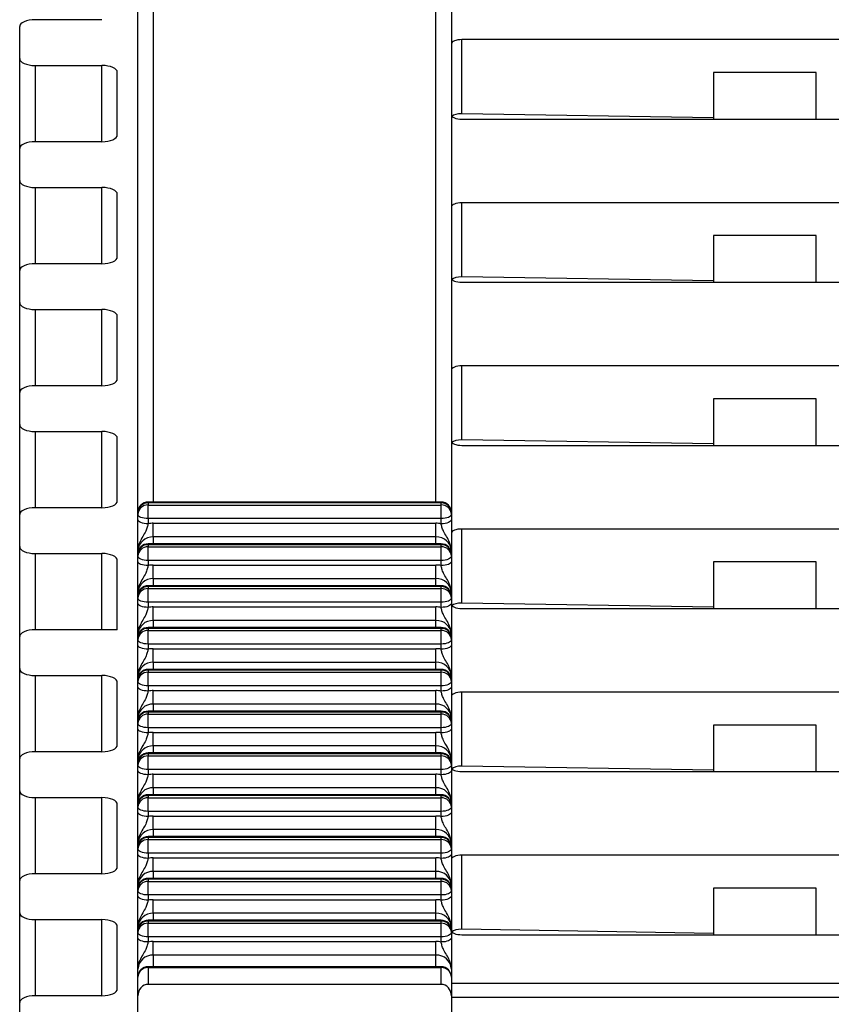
# Model space of a CAD drawing. Header units: millimetres. Extents: x 0 to 594, y 0 to 420.
# Tile 64 of 94: x 436 to 452, y 233 to 252. Entities that reach past the tile are written whole.
import ezdxf

# ---------------------------------------------------------------- set-up
doc = ezdxf.new("R2010")
doc.units = ezdxf.units.MM

msp = doc.modelspace()

# ---------------------------------------------------------------- linework, layer by layer
at = {"color": 7, "linetype": 'Continuous', "lineweight": 25}
for p, q in [((438.948, 263.068), (438.948, 242.538)), ((444.448, 242.538), (444.448, 263.068)), ((438.648, 242.338), (438.648, 262.794)), ((444.748, 262.794), (444.748, 242.338)), ((437.948, 251.919), (436.648, 251.919)), ((436.348, 251.162), (436.348, 251.786)), ((462.148, 251.531), (444.948, 251.531)), ((444.948, 250.09), (444.948, 251.531)), ((436.348, 249.413), (436.348, 251.162)), ((436.648, 251.029), (437.948, 251.029)), ((436.648, 251.029), (436.648, 249.546)), ((437.948, 249.546), (437.948, 251.029)), ((438.248, 249.68), (438.248, 250.895)), ((449.848, 250.891), (449.848, 249.985)), ((451.848, 250.891), (449.848, 250.891)), ((451.848, 249.985), (451.848, 250.891)), ((449.848, 250.012), (444.948, 250.09)), ((444.948, 249.985), (462.148, 249.985)), ((437.948, 249.546), (436.648, 249.546)), ((436.348, 248.789), (436.348, 249.413)), ((436.348, 247.039), (436.348, 248.789)), ((436.648, 248.656), (437.948, 248.656)), ((436.648, 248.656), (436.648, 247.173)), ((437.948, 247.173), (437.948, 248.656)), ((438.248, 247.307), (438.248, 248.522)), ((462.148, 248.358), (444.948, 248.358)), ((444.948, 246.918), (444.948, 248.358)), ((449.848, 247.719), (449.848, 246.813)), ((451.848, 247.719), (449.848, 247.719)), ((451.848, 246.813), (451.848, 247.719)), ((436.348, 246.416), (436.348, 247.039)), ((437.948, 247.173), (436.648, 247.173)), ((449.848, 246.84), (444.948, 246.918)), ((444.948, 246.813), (462.148, 246.813)), ((436.348, 244.666), (436.348, 246.416)), ((436.648, 246.283), (437.948, 246.283)), ((436.648, 246.283), (436.648, 244.8)), ((437.948, 244.8), (437.948, 246.283)), ((438.248, 244.934), (438.248, 246.149)), ((462.148, 245.186), (444.948, 245.186)), ((444.948, 243.745), (444.948, 245.186)), ((437.948, 244.8), (436.648, 244.8)), ((436.348, 244.043), (436.348, 244.666)), ((449.848, 244.546), (449.848, 243.64)), ((451.848, 244.546), (449.848, 244.546)), ((451.848, 243.64), (451.848, 244.546)), ((436.348, 242.293), (436.348, 244.043)), ((436.648, 243.91), (437.948, 243.91)), ((436.648, 243.91), (436.648, 242.427)), ((437.948, 242.427), (437.948, 243.91)), ((438.248, 242.56), (438.248, 243.776)), ((449.848, 243.667), (444.948, 243.745)), ((444.948, 243.64), (462.148, 243.64)), ((444.548, 242.538), (438.848, 242.538)), ((438.848, 242.521), (438.848, 242.538)), ((438.848, 242.521), (438.848, 242.48)), ((444.548, 242.521), (438.848, 242.521)), ((438.848, 242.216), (438.848, 242.48)), ((438.848, 242.48), (444.548, 242.48)), ((444.548, 242.521), (444.548, 242.538)), ((444.548, 242.48), (444.548, 242.521)), ((444.548, 242.216), (444.548, 242.48)), ((436.348, 241.67), (436.348, 242.293)), ((437.948, 242.427), (436.648, 242.427)), ((438.648, 242.298), (438.648, 242.338)), ((438.648, 242.197), (438.648, 242.298)), ((444.748, 242.338), (444.748, 242.298)), ((444.748, 242.298), (444.748, 242.197)), ((444.548, 242.216), (438.848, 242.216)), ((438.848, 242.216), (438.848, 242.116)), ((438.948, 241.861), (438.948, 242.125)), ((438.948, 242.125), (444.448, 242.125)), ((444.448, 241.861), (444.448, 242.125)), ((444.548, 242.116), (444.548, 242.216)), ((462.148, 242.013), (444.948, 242.013)), ((444.948, 240.573), (444.948, 242.013)), ((444.548, 241.725), (438.848, 241.725)), ((438.848, 241.708), (438.848, 241.725)), ((438.848, 241.708), (438.848, 241.667)), ((444.548, 241.708), (438.848, 241.708)), ((444.448, 241.861), (438.948, 241.861)), ((438.948, 241.861), (438.948, 241.725)), ((444.448, 241.725), (444.448, 241.861)), ((444.548, 241.708), (444.548, 241.725)), ((444.548, 241.667), (444.548, 241.708)), ((436.348, 239.92), (436.348, 241.67)), ((436.648, 241.536), (437.948, 241.536)), ((436.648, 241.536), (436.648, 240.054)), ((437.948, 240.054), (437.948, 241.536)), ((438.648, 241.525), (438.648, 241.587)), ((438.648, 241.484), (438.648, 241.525)), ((438.848, 241.403), (438.848, 241.667)), ((438.848, 241.667), (444.548, 241.667)), ((444.548, 241.403), (444.548, 241.667)), ((444.748, 241.587), (444.748, 241.525)), ((444.748, 241.525), (444.748, 241.484)), ((438.248, 240.054), (438.248, 241.403)), ((438.648, 241.384), (438.648, 241.484)), ((444.548, 241.403), (438.848, 241.403)), ((438.848, 241.403), (438.848, 241.302)), ((438.948, 241.047), (438.948, 241.311)), ((438.948, 241.311), (444.448, 241.311)), ((444.448, 241.047), (444.448, 241.311)), ((444.548, 241.302), (444.548, 241.403)), ((444.748, 241.484), (444.748, 241.384)), ((449.848, 241.374), (449.848, 240.468)), ((451.848, 241.374), (449.848, 241.374)), ((451.848, 240.468), (451.848, 241.374)), ((444.548, 240.911), (438.848, 240.911)), ((438.848, 240.894), (438.848, 240.911)), ((444.448, 241.047), (438.948, 241.047)), ((438.948, 241.047), (438.948, 240.911)), ((444.448, 240.911), (444.448, 241.047)), ((444.548, 240.894), (444.548, 240.911)), ((438.648, 240.711), (438.648, 240.773)), ((438.848, 240.894), (438.848, 240.853)), ((444.548, 240.894), (438.848, 240.894)), ((438.848, 240.589), (438.848, 240.853)), ((438.848, 240.853), (444.548, 240.853)), ((444.548, 240.853), (444.548, 240.894)), ((444.548, 240.589), (444.548, 240.853)), ((444.748, 240.773), (444.748, 240.711)), ((438.648, 240.671), (438.648, 240.711)), ((438.648, 240.57), (438.648, 240.671)), ((444.548, 240.589), (438.848, 240.589)), ((438.848, 240.589), (438.848, 240.489)), ((444.548, 240.489), (444.548, 240.589)), ((444.748, 240.711), (444.748, 240.671)), ((444.748, 240.671), (444.748, 240.57)), ((449.848, 240.495), (444.948, 240.573)), ((438.948, 240.234), (438.948, 240.498)), ((438.948, 240.498), (444.448, 240.498)), ((444.448, 240.234), (444.448, 240.498)), ((444.948, 240.468), (462.148, 240.468)), ((444.448, 240.234), (438.948, 240.234)), ((438.948, 240.234), (438.948, 240.098)), ((444.448, 240.098), (444.448, 240.234)), ((438.248, 240.054), (436.648, 240.054)), ((438.648, 239.898), (438.648, 239.96)), ((444.548, 240.098), (438.848, 240.098)), ((438.848, 240.081), (438.848, 240.098)), ((438.848, 240.081), (438.848, 240.04)), ((444.548, 240.081), (438.848, 240.081)), ((438.848, 239.776), (438.848, 240.04)), ((438.848, 240.04), (444.548, 240.04)), ((444.548, 240.081), (444.548, 240.098)), ((444.548, 240.04), (444.548, 240.081)), ((444.548, 239.776), (444.548, 240.04)), ((444.748, 239.96), (444.748, 239.898)), ((436.348, 239.297), (436.348, 239.92)), ((438.648, 239.857), (438.648, 239.898)), ((438.648, 239.757), (438.648, 239.857)), ((444.548, 239.776), (438.848, 239.776)), ((438.848, 239.776), (438.848, 239.675)), ((444.548, 239.675), (444.548, 239.776)), ((444.748, 239.898), (444.748, 239.857)), ((444.748, 239.857), (444.748, 239.757)), ((438.948, 239.42), (438.948, 239.684)), ((438.948, 239.684), (444.448, 239.684)), ((444.448, 239.42), (444.448, 239.684)), ((444.448, 239.42), (438.948, 239.42)), ((438.948, 239.42), (438.948, 239.284)), ((444.448, 239.284), (444.448, 239.42)), ((436.348, 237.547), (436.348, 239.297)), ((444.548, 239.284), (438.848, 239.284)), ((438.848, 239.267), (438.848, 239.284)), ((438.848, 239.267), (438.848, 239.226)), ((444.548, 239.267), (438.848, 239.267)), ((438.848, 238.962), (438.848, 239.226)), ((438.848, 239.226), (444.548, 239.226)), ((444.548, 239.267), (444.548, 239.284)), ((444.548, 239.226), (444.548, 239.267)), ((444.548, 238.962), (444.548, 239.226)), ((436.648, 239.163), (437.948, 239.163)), ((436.648, 239.163), (436.648, 237.681)), ((437.948, 237.681), (437.948, 239.163)), ((438.248, 237.814), (438.248, 239.03)), ((438.648, 239.084), (438.648, 239.146)), ((438.648, 239.044), (438.648, 239.084)), ((438.648, 238.943), (438.648, 239.044)), ((444.748, 239.146), (444.748, 239.084)), ((444.748, 239.084), (444.748, 239.044)), ((444.748, 239.044), (444.748, 238.943)), ((444.548, 238.962), (438.848, 238.962)), ((438.848, 238.962), (438.848, 238.862)), ((438.948, 238.607), (438.948, 238.871)), ((438.948, 238.871), (444.448, 238.871)), ((444.448, 238.607), (444.448, 238.871)), ((444.548, 238.862), (444.548, 238.962)), ((462.148, 238.841), (444.948, 238.841)), ((444.948, 237.4), (444.948, 238.841)), ((444.548, 238.471), (438.848, 238.471)), ((438.848, 238.454), (438.848, 238.471)), ((438.848, 238.454), (438.848, 238.413)), ((444.548, 238.454), (438.848, 238.454)), ((444.448, 238.607), (438.948, 238.607)), ((438.948, 238.607), (438.948, 238.471)), ((444.448, 238.471), (444.448, 238.607)), ((444.548, 238.454), (444.548, 238.471)), ((444.548, 238.413), (444.548, 238.454)), ((438.648, 238.271), (438.648, 238.333)), ((438.648, 238.23), (438.648, 238.271)), ((438.648, 238.13), (438.648, 238.23)), ((438.848, 238.149), (438.848, 238.413)), ((438.848, 238.413), (444.548, 238.413)), ((444.548, 238.149), (444.548, 238.413)), ((444.748, 238.333), (444.748, 238.271)), ((444.748, 238.271), (444.748, 238.23)), ((444.748, 238.23), (444.748, 238.13)), ((444.548, 238.149), (438.848, 238.149)), ((438.848, 238.149), (438.848, 238.048)), ((438.948, 237.793), (438.948, 238.058)), ((438.948, 238.058), (444.448, 238.058)), ((444.448, 237.793), (444.448, 238.058)), ((444.548, 238.048), (444.548, 238.149)), ((451.848, 238.201), (449.848, 238.201)), ((449.848, 238.201), (449.848, 237.295)), ((451.848, 237.295), (451.848, 238.201)), ((437.948, 237.681), (436.648, 237.681)), ((444.548, 237.657), (438.848, 237.657)), ((438.848, 237.64), (438.848, 237.657)), ((444.448, 237.793), (438.948, 237.793)), ((438.948, 237.793), (438.948, 237.657)), ((444.448, 237.657), (444.448, 237.793)), ((444.548, 237.64), (444.548, 237.657)), ((436.348, 236.924), (436.348, 237.547)), ((438.648, 237.457), (438.648, 237.519)), ((438.848, 237.64), (438.848, 237.599)), ((444.548, 237.64), (438.848, 237.64)), ((438.848, 237.335), (438.848, 237.599)), ((438.848, 237.599), (444.548, 237.599)), ((444.548, 237.599), (444.548, 237.64)), ((444.548, 237.335), (444.548, 237.599)), ((444.748, 237.519), (444.748, 237.457)), ((438.648, 237.417), (438.648, 237.457)), ((438.648, 237.316), (438.648, 237.417)), ((444.548, 237.335), (438.848, 237.335)), ((438.848, 237.335), (438.848, 237.235)), ((444.548, 237.235), (444.548, 237.335)), ((444.748, 237.457), (444.748, 237.417)), ((444.748, 237.417), (444.748, 237.316)), ((449.848, 237.322), (444.948, 237.4)), ((444.948, 237.295), (462.148, 237.295)), ((438.948, 236.98), (438.948, 237.244)), ((438.948, 237.244), (444.448, 237.244)), ((444.448, 236.98), (444.448, 237.244)), ((436.348, 235.174), (436.348, 236.924)), ((444.448, 236.98), (438.948, 236.98)), ((438.948, 236.98), (438.948, 236.844)), ((444.448, 236.844), (444.448, 236.98)), ((436.648, 236.79), (437.948, 236.79)), ((436.648, 236.79), (436.648, 235.308)), ((437.948, 235.308), (437.948, 236.79)), ((438.648, 236.644), (438.648, 236.706)), ((444.548, 236.844), (438.848, 236.844)), ((438.848, 236.827), (438.848, 236.844)), ((438.848, 236.827), (438.848, 236.786)), ((444.548, 236.827), (438.848, 236.827)), ((438.848, 236.522), (438.848, 236.786)), ((438.848, 236.786), (444.548, 236.786)), ((444.548, 236.827), (444.548, 236.844)), ((444.548, 236.786), (444.548, 236.827)), ((444.548, 236.522), (444.548, 236.786)), ((444.748, 236.706), (444.748, 236.644)), ((438.248, 235.441), (438.248, 236.657)), ((438.648, 236.603), (438.648, 236.644)), ((438.648, 236.503), (438.648, 236.603)), ((444.548, 236.522), (438.848, 236.522)), ((438.848, 236.522), (438.848, 236.421)), ((444.548, 236.421), (444.548, 236.522)), ((444.748, 236.644), (444.748, 236.603)), ((444.748, 236.603), (444.748, 236.503)), ((438.948, 236.167), (438.948, 236.431)), ((438.948, 236.431), (444.448, 236.431)), ((444.448, 236.167), (444.448, 236.431)), ((444.448, 236.167), (438.948, 236.167)), ((438.948, 236.167), (438.948, 236.03)), ((444.448, 236.03), (444.448, 236.167)), ((444.548, 236.03), (438.848, 236.03)), ((438.848, 236.013), (438.848, 236.03)), ((438.848, 236.013), (438.848, 235.973)), ((444.548, 236.013), (438.848, 236.013)), ((438.848, 235.708), (438.848, 235.973)), ((438.848, 235.973), (444.548, 235.973)), ((444.548, 236.013), (444.548, 236.03)), ((444.548, 235.973), (444.548, 236.013)), ((444.548, 235.708), (444.548, 235.973)), ((438.648, 235.83), (438.648, 235.892)), ((438.648, 235.79), (438.648, 235.83)), ((438.648, 235.689), (438.648, 235.79)), ((444.748, 235.892), (444.748, 235.83)), ((444.748, 235.83), (444.748, 235.79)), ((444.748, 235.79), (444.748, 235.689)), ((444.548, 235.708), (438.848, 235.708)), ((438.848, 235.708), (438.848, 235.608)), ((438.948, 235.353), (438.948, 235.617)), ((438.948, 235.617), (444.448, 235.617)), ((444.448, 235.353), (444.448, 235.617)), ((444.548, 235.608), (444.548, 235.708)), ((462.148, 235.668), (444.948, 235.668)), ((444.948, 234.228), (444.948, 235.668)), ((436.348, 234.551), (436.348, 235.174)), ((437.948, 235.308), (436.648, 235.308)), ((444.548, 235.217), (438.848, 235.217)), ((438.848, 235.2), (438.848, 235.217)), ((438.848, 235.2), (438.848, 235.159)), ((444.548, 235.2), (438.848, 235.2)), ((444.448, 235.353), (438.948, 235.353)), ((438.948, 235.353), (438.948, 235.217)), ((444.448, 235.217), (444.448, 235.353)), ((444.548, 235.2), (444.548, 235.217)), ((444.548, 235.159), (444.548, 235.2)), ((438.648, 235.017), (438.648, 235.079)), ((438.648, 234.976), (438.648, 235.017)), ((438.648, 234.876), (438.648, 234.976)), ((438.848, 234.895), (438.848, 235.159)), ((438.848, 235.159), (444.548, 235.159)), ((444.548, 234.895), (444.548, 235.159)), ((444.748, 235.079), (444.748, 235.017)), ((444.748, 235.017), (444.748, 234.976)), ((444.748, 234.976), (444.748, 234.876)), ((451.848, 235.029), (449.848, 235.029)), ((449.848, 235.029), (449.848, 234.122)), ((451.848, 234.122), (451.848, 235.029)), ((444.548, 234.895), (438.848, 234.895)), ((438.848, 234.895), (438.848, 234.794)), ((438.948, 234.54), (438.948, 234.804)), ((438.948, 234.804), (444.448, 234.804)), ((444.448, 234.54), (444.448, 234.804)), ((444.548, 234.794), (444.548, 234.895)), ((436.348, 232.801), (436.348, 234.551)), ((436.648, 234.417), (437.948, 234.417)), ((436.648, 234.417), (436.648, 232.935)), ((437.948, 232.935), (437.948, 234.417)), ((444.548, 234.404), (438.848, 234.404)), ((438.848, 234.386), (438.848, 234.404)), ((444.448, 234.54), (438.948, 234.54)), ((438.948, 234.54), (438.948, 234.404)), ((444.448, 234.404), (444.448, 234.54)), ((444.548, 234.386), (444.548, 234.404)), ((438.248, 233.068), (438.248, 234.284)), ((438.648, 234.204), (438.648, 234.266)), ((438.848, 234.386), (438.848, 234.346)), ((444.548, 234.386), (438.848, 234.386)), ((438.848, 234.082), (438.848, 234.346)), ((438.848, 234.346), (444.548, 234.346)), ((444.548, 234.346), (444.548, 234.386)), ((444.548, 234.082), (444.548, 234.346)), ((444.748, 234.266), (444.748, 234.204)), ((449.848, 234.149), (444.948, 234.228)), ((438.648, 234.163), (438.648, 234.204)), ((438.648, 234.062), (438.648, 234.163)), ((444.548, 234.082), (438.848, 234.082)), ((438.848, 234.082), (438.848, 233.981)), ((444.548, 233.981), (444.548, 234.082)), ((444.748, 234.204), (444.748, 234.163)), ((444.748, 234.163), (444.748, 234.062)), ((444.948, 234.122), (462.148, 234.122)), ((438.948, 233.726), (438.948, 233.99)), ((438.948, 233.99), (444.448, 233.99)), ((444.448, 233.726), (444.448, 233.99)), ((444.448, 233.726), (438.948, 233.726)), ((438.948, 233.726), (438.948, 233.499)), ((444.448, 233.499), (444.448, 233.726)), ((438.648, 233.299), (438.648, 233.452)), ((444.548, 233.499), (438.848, 233.499)), ((438.848, 233.499), (438.848, 233.481)), ((438.848, 233.481), (438.848, 233.156)), ((444.548, 233.481), (438.848, 233.481)), ((444.548, 233.481), (444.548, 233.499)), ((444.548, 233.156), (444.548, 233.481)), ((444.748, 233.452), (444.748, 233.299)), ((438.648, 232.937), (438.648, 233.299)), ((444.748, 233.299), (444.748, 232.937)), ((444.548, 233.156), (438.848, 233.156)), ((444.748, 233.177), (463.998, 233.177)), ((437.948, 232.935), (436.648, 232.935)), ((438.648, 230.584), (438.648, 232.937)), ((444.748, 232.937), (444.748, 231.842)), ((463.998, 232.903), (444.748, 232.903)), ((436.348, 232.178), (436.348, 232.801))]:
    msp.add_line(p, q, dxfattribs=at)
at = {"color": 7, "linetype": 'Continuous', "lineweight": 25, "flags": 128}
for points in [[(444.948, 251.531), (444.909, 251.529), (444.872, 251.525), (444.837, 251.517), (444.807, 251.507), (444.782, 251.495), (444.763, 251.481), (444.752, 251.465), (444.748, 251.449)], [(444.748, 250.067), (444.752, 250.051), (444.763, 250.035), (444.782, 250.021), (444.807, 250.009), (444.837, 249.999), (444.872, 249.991), (444.909, 249.987), (444.948, 249.985)], [(444.948, 248.358), (444.909, 248.357), (444.872, 248.352), (444.837, 248.345), (444.807, 248.334), (444.782, 248.322), (444.763, 248.308), (444.752, 248.293), (444.748, 248.277)], [(444.748, 246.894), (444.752, 246.878), (444.763, 246.863), (444.782, 246.849), (444.807, 246.836), (444.837, 246.826), (444.872, 246.819), (444.909, 246.814), (444.948, 246.813)], [(444.948, 245.186), (444.909, 245.184), (444.872, 245.18), (444.837, 245.172), (444.807, 245.162), (444.782, 245.15), (444.763, 245.135), (444.752, 245.12), (444.748, 245.104)], [(444.748, 243.721), (444.752, 243.706), (444.763, 243.69), (444.782, 243.676), (444.807, 243.664), (444.837, 243.654), (444.872, 243.646), (444.909, 243.642), (444.948, 243.64)], [(438.848, 242.216), (438.809, 242.218), (438.772, 242.222), (438.737, 242.23), (438.707, 242.24), (438.682, 242.252), (438.663, 242.266), (438.652, 242.282), (438.648, 242.298)], [(444.748, 242.298), (444.744, 242.282), (444.733, 242.266), (444.714, 242.252), (444.69, 242.24), (444.659, 242.23), (444.625, 242.222), (444.587, 242.218), (444.548, 242.216)], [(438.848, 242.116), (438.809, 242.117), (438.772, 242.122), (438.737, 242.129), (438.707, 242.14), (438.682, 242.152), (438.663, 242.166), (438.652, 242.181), (438.648, 242.197)], [(444.748, 242.197), (444.744, 242.181), (444.733, 242.166), (444.714, 242.152), (444.69, 242.14), (444.659, 242.129), (444.625, 242.122), (444.587, 242.117), (444.548, 242.116)], [(444.948, 242.013), (444.909, 242.012), (444.872, 242.007), (444.837, 241.999), (444.807, 241.989), (444.782, 241.977), (444.763, 241.963), (444.752, 241.948), (444.748, 241.932)], [(438.848, 241.403), (438.809, 241.404), (438.772, 241.409), (438.737, 241.416), (438.707, 241.427), (438.682, 241.439), (438.663, 241.453), (438.652, 241.468), (438.648, 241.484)], [(438.848, 241.302), (438.809, 241.304), (438.772, 241.308), (438.737, 241.316), (438.707, 241.326), (438.682, 241.338), (438.663, 241.352), (438.652, 241.368), (438.648, 241.384)], [(444.748, 241.484), (444.744, 241.468), (444.733, 241.453), (444.714, 241.439), (444.69, 241.427), (444.659, 241.416), (444.625, 241.409), (444.587, 241.404), (444.548, 241.403)], [(444.748, 241.384), (444.744, 241.368), (444.733, 241.352), (444.714, 241.338), (444.69, 241.326), (444.659, 241.316), (444.625, 241.308), (444.587, 241.304), (444.548, 241.302)], [(438.848, 240.589), (438.809, 240.591), (438.772, 240.596), (438.737, 240.603), (438.707, 240.613), (438.682, 240.625), (438.663, 240.64), (438.652, 240.655), (438.648, 240.671)], [(438.848, 240.489), (438.809, 240.49), (438.772, 240.495), (438.737, 240.502), (438.707, 240.513), (438.682, 240.525), (438.663, 240.539), (438.652, 240.554), (438.648, 240.57)], [(444.748, 240.671), (444.744, 240.655), (444.733, 240.64), (444.714, 240.625), (444.69, 240.613), (444.659, 240.603), (444.625, 240.596), (444.587, 240.591), (444.548, 240.589)], [(444.748, 240.57), (444.744, 240.554), (444.733, 240.539), (444.714, 240.525), (444.69, 240.513), (444.659, 240.502), (444.625, 240.495), (444.587, 240.49), (444.548, 240.489)], [(444.748, 240.549), (444.752, 240.533), (444.763, 240.518), (444.782, 240.504), (444.807, 240.491), (444.837, 240.481), (444.872, 240.474), (444.909, 240.469), (444.948, 240.468)], [(438.848, 239.776), (438.809, 239.777), (438.772, 239.782), (438.737, 239.79), (438.707, 239.8), (438.682, 239.812), (438.663, 239.826), (438.652, 239.841), (438.648, 239.857)], [(444.748, 239.857), (444.744, 239.841), (444.733, 239.826), (444.714, 239.812), (444.69, 239.8), (444.659, 239.79), (444.625, 239.782), (444.587, 239.777), (444.548, 239.776)], [(438.848, 239.675), (438.809, 239.677), (438.772, 239.681), (438.737, 239.689), (438.707, 239.699), (438.682, 239.711), (438.663, 239.725), (438.652, 239.741), (438.648, 239.757)], [(444.748, 239.757), (444.744, 239.741), (444.733, 239.725), (444.714, 239.711), (444.69, 239.699), (444.659, 239.689), (444.625, 239.681), (444.587, 239.677), (444.548, 239.675)], [(438.848, 238.962), (438.809, 238.964), (438.772, 238.969), (438.737, 238.976), (438.707, 238.986), (438.682, 238.999), (438.663, 239.013), (438.652, 239.028), (438.648, 239.044)], [(444.748, 239.044), (444.744, 239.028), (444.733, 239.013), (444.714, 238.999), (444.69, 238.986), (444.659, 238.976), (444.625, 238.969), (444.587, 238.964), (444.548, 238.962)], [(438.848, 238.862), (438.809, 238.863), (438.772, 238.868), (438.737, 238.875), (438.707, 238.886), (438.682, 238.898), (438.663, 238.912), (438.652, 238.927), (438.648, 238.943)], [(444.748, 238.943), (444.744, 238.927), (444.733, 238.912), (444.714, 238.898), (444.69, 238.886), (444.659, 238.875), (444.625, 238.868), (444.587, 238.863), (444.548, 238.862)], [(444.948, 238.841), (444.909, 238.839), (444.872, 238.834), (444.837, 238.827), (444.807, 238.817), (444.782, 238.804), (444.763, 238.79), (444.752, 238.775), (444.748, 238.759)], [(438.848, 238.149), (438.809, 238.15), (438.772, 238.155), (438.737, 238.163), (438.707, 238.173), (438.682, 238.185), (438.663, 238.199), (438.652, 238.214), (438.648, 238.23)], [(444.748, 238.23), (444.744, 238.214), (444.733, 238.199), (444.714, 238.185), (444.69, 238.173), (444.659, 238.163), (444.625, 238.155), (444.587, 238.15), (444.548, 238.149)], [(438.848, 238.048), (438.809, 238.05), (438.772, 238.055), (438.737, 238.062), (438.707, 238.072), (438.682, 238.084), (438.663, 238.099), (438.652, 238.114), (438.648, 238.13)], [(444.748, 238.13), (444.744, 238.114), (444.733, 238.099), (444.714, 238.084), (444.69, 238.072), (444.659, 238.062), (444.625, 238.055), (444.587, 238.05), (444.548, 238.048)], [(438.848, 237.335), (438.809, 237.337), (438.772, 237.342), (438.737, 237.349), (438.707, 237.359), (438.682, 237.372), (438.663, 237.386), (438.652, 237.401), (438.648, 237.417)], [(438.848, 237.235), (438.809, 237.236), (438.772, 237.241), (438.737, 237.249), (438.707, 237.259), (438.682, 237.271), (438.663, 237.285), (438.652, 237.3), (438.648, 237.316)], [(444.748, 237.417), (444.744, 237.401), (444.733, 237.386), (444.714, 237.372), (444.69, 237.359), (444.659, 237.349), (444.625, 237.342), (444.587, 237.337), (444.548, 237.335)], [(444.748, 237.316), (444.744, 237.3), (444.733, 237.285), (444.714, 237.271), (444.69, 237.259), (444.659, 237.249), (444.625, 237.241), (444.587, 237.236), (444.548, 237.235)], [(444.748, 237.376), (444.752, 237.36), (444.763, 237.345), (444.782, 237.331), (444.807, 237.319), (444.837, 237.309), (444.872, 237.301), (444.909, 237.297), (444.948, 237.295)], [(438.848, 236.522), (438.809, 236.524), (438.772, 236.528), (438.737, 236.536), (438.707, 236.546), (438.682, 236.558), (438.663, 236.572), (438.652, 236.587), (438.648, 236.603)], [(444.748, 236.603), (444.744, 236.587), (444.733, 236.572), (444.714, 236.558), (444.69, 236.546), (444.659, 236.536), (444.625, 236.528), (444.587, 236.524), (444.548, 236.522)], [(438.848, 236.421), (438.809, 236.423), (438.772, 236.428), (438.737, 236.435), (438.707, 236.445), (438.682, 236.458), (438.663, 236.472), (438.652, 236.487), (438.648, 236.503)], [(444.748, 236.503), (444.744, 236.487), (444.733, 236.472), (444.714, 236.458), (444.69, 236.445), (444.659, 236.435), (444.625, 236.428), (444.587, 236.423), (444.548, 236.421)], [(438.848, 235.708), (438.809, 235.71), (438.772, 235.715), (438.737, 235.722), (438.707, 235.732), (438.682, 235.745), (438.663, 235.759), (438.652, 235.774), (438.648, 235.79)], [(444.748, 235.79), (444.744, 235.774), (444.733, 235.759), (444.714, 235.745), (444.69, 235.732), (444.659, 235.722), (444.625, 235.715), (444.587, 235.71), (444.548, 235.708)], [(438.848, 235.608), (438.809, 235.609), (438.772, 235.614), (438.737, 235.622), (438.707, 235.632), (438.682, 235.644), (438.663, 235.658), (438.652, 235.673), (438.648, 235.689)], [(444.748, 235.689), (444.744, 235.673), (444.733, 235.658), (444.714, 235.644), (444.69, 235.632), (444.659, 235.622), (444.625, 235.614), (444.587, 235.609), (444.548, 235.608)], [(444.948, 235.668), (444.909, 235.667), (444.872, 235.662), (444.837, 235.654), (444.807, 235.644), (444.782, 235.632), (444.763, 235.618), (444.752, 235.603), (444.748, 235.587)], [(438.848, 234.895), (438.809, 234.897), (438.772, 234.901), (438.737, 234.909), (438.707, 234.919), (438.682, 234.931), (438.663, 234.945), (438.652, 234.96), (438.648, 234.976)], [(444.748, 234.976), (444.744, 234.96), (444.733, 234.945), (444.714, 234.931), (444.69, 234.919), (444.659, 234.909), (444.625, 234.901), (444.587, 234.897), (444.548, 234.895)], [(438.848, 234.794), (438.809, 234.796), (438.772, 234.801), (438.737, 234.808), (438.707, 234.818), (438.682, 234.831), (438.663, 234.845), (438.652, 234.86), (438.648, 234.876)], [(444.748, 234.876), (444.744, 234.86), (444.733, 234.845), (444.714, 234.831), (444.69, 234.818), (444.659, 234.808), (444.625, 234.801), (444.587, 234.796), (444.548, 234.794)], [(438.848, 234.082), (438.809, 234.083), (438.772, 234.088), (438.737, 234.095), (438.707, 234.105), (438.682, 234.118), (438.663, 234.132), (438.652, 234.147), (438.648, 234.163)], [(438.848, 233.981), (438.809, 233.983), (438.772, 233.987), (438.737, 233.995), (438.707, 234.005), (438.682, 234.017), (438.663, 234.031), (438.652, 234.046), (438.648, 234.062)], [(444.748, 234.163), (444.744, 234.147), (444.733, 234.132), (444.714, 234.118), (444.69, 234.105), (444.659, 234.095), (444.625, 234.088), (444.587, 234.083), (444.548, 234.082)], [(444.748, 234.062), (444.744, 234.046), (444.733, 234.031), (444.714, 234.017), (444.69, 234.005), (444.659, 233.995), (444.625, 233.987), (444.587, 233.983), (444.548, 233.981)], [(444.748, 234.204), (444.752, 234.188), (444.763, 234.173), (444.782, 234.159), (444.807, 234.146), (444.837, 234.136), (444.872, 234.129), (444.909, 234.124), (444.948, 234.122)]]:
    msp.add_lwpolyline(points, dxfattribs=at)
at = {"color": 7, "linetype": 'Continuous', "lineweight": 25}
for centre, radius, start, end in [((438.848, 242.338), 0.2, 90, 180), ((438.84, 242.329), 0.192, 87.5301, 177.2962), ((438.84, 242.289), 0.192, 87.5301, 177.2962), ((444.548, 242.338), 0.2, 0, 90), ((444.556, 242.329), 0.192, 2.7038, 92.4699), ((444.556, 242.289), 0.192, 2.7038, 92.4699), ((438.948, 241.579), 0.546, 89.993, 100.5524), ((444.448, 241.579), 0.546, 79.4476, 90.007), ((438.936, 241.573), 0.288, 87.5301, 177.2962), ((438.848, 241.525), 0.2, 90, 180), ((438.84, 241.516), 0.192, 87.5301, 177.2962), ((444.461, 241.573), 0.288, 2.7038, 92.4699), ((444.548, 241.525), 0.2, 0, 90), ((444.556, 241.516), 0.192, 2.7038, 92.4699), ((438.84, 241.475), 0.192, 87.5301, 177.2962), ((444.556, 241.475), 0.192, 2.7038, 92.4699), ((438.948, 240.766), 0.546, 89.993, 100.5524), ((444.448, 240.766), 0.546, 79.4476, 90.007), ((438.936, 240.76), 0.288, 87.5301, 177.2962), ((438.848, 240.711), 0.2, 90, 180), ((444.461, 240.76), 0.288, 2.7038, 92.4699), ((444.548, 240.711), 0.2, 0, 90), ((438.84, 240.702), 0.192, 87.5301, 177.2962), ((438.84, 240.662), 0.192, 87.5301, 177.2962), ((444.556, 240.702), 0.192, 2.7038, 92.4699), ((444.556, 240.662), 0.192, 2.7038, 92.4699), ((438.948, 239.952), 0.546, 89.993, 100.5524), ((444.448, 239.952), 0.546, 79.4476, 90.007), ((438.936, 239.946), 0.288, 87.5301, 177.2962), ((444.461, 239.946), 0.288, 2.7038, 92.4699), ((438.848, 239.898), 0.2, 90, 180), ((438.84, 239.889), 0.192, 87.5301, 177.2962), ((438.84, 239.848), 0.192, 87.5301, 177.2962), ((444.548, 239.898), 0.2, 0, 90), ((444.556, 239.889), 0.192, 2.7038, 92.4699), ((444.556, 239.848), 0.192, 2.7038, 92.4699), ((438.948, 239.139), 0.546, 89.993, 100.5524), ((444.448, 239.139), 0.546, 79.4476, 90.007), ((438.936, 239.133), 0.288, 87.5301, 177.2962), ((444.461, 239.133), 0.288, 2.7038, 92.4699), ((438.848, 239.084), 0.2, 90, 180), ((438.84, 239.075), 0.192, 87.5301, 177.2962), ((438.84, 239.035), 0.192, 87.5301, 177.2962), ((444.548, 239.084), 0.2, 0, 90), ((444.556, 239.075), 0.192, 2.7038, 92.4699), ((444.556, 239.035), 0.192, 2.7038, 92.4699), ((438.948, 238.325), 0.546, 89.993, 100.5524), ((444.448, 238.325), 0.546, 79.4476, 90.007), ((438.936, 238.319), 0.288, 87.5301, 177.2962), ((438.848, 238.271), 0.2, 90, 180), ((438.84, 238.262), 0.192, 87.5301, 177.2962), ((444.461, 238.319), 0.288, 2.7038, 92.4699), ((444.548, 238.271), 0.2, 0, 90), ((444.556, 238.262), 0.192, 2.7038, 92.4699), ((438.84, 238.221), 0.192, 87.5301, 177.2962), ((444.556, 238.221), 0.192, 2.7038, 92.4699), ((438.948, 237.512), 0.546, 89.993, 100.5524), ((444.448, 237.512), 0.546, 79.4476, 90.007), ((438.936, 237.506), 0.288, 87.5301, 177.2962), ((438.848, 237.457), 0.2, 90, 180), ((444.461, 237.506), 0.288, 2.7038, 92.4699), ((444.548, 237.457), 0.2, 0, 90), ((438.84, 237.448), 0.192, 87.5301, 177.2962), ((438.84, 237.408), 0.192, 87.5301, 177.2962), ((444.556, 237.448), 0.192, 2.7038, 92.4699), ((444.556, 237.408), 0.192, 2.7038, 92.4699), ((438.948, 236.698), 0.546, 89.993, 100.5524), ((444.448, 236.698), 0.546, 79.4476, 90.007), ((438.936, 236.692), 0.288, 87.5301, 177.2962), ((444.461, 236.692), 0.288, 2.7038, 92.4699), ((438.848, 236.644), 0.2, 90, 180), ((438.84, 236.635), 0.192, 87.5301, 177.2962), ((438.84, 236.594), 0.192, 87.5301, 177.2962), ((444.548, 236.644), 0.2, 0, 90), ((444.556, 236.635), 0.192, 2.7038, 92.4699), ((444.556, 236.594), 0.192, 2.7038, 92.4699), ((438.948, 235.885), 0.546, 89.993, 100.5524), ((444.448, 235.885), 0.546, 79.4476, 90.007), ((438.936, 235.879), 0.288, 87.5301, 177.2962), ((444.461, 235.879), 0.288, 2.7038, 92.4699), ((438.848, 235.83), 0.2, 90, 180), ((438.84, 235.821), 0.192, 87.5301, 177.2962), ((438.84, 235.781), 0.192, 87.5301, 177.2962), ((444.548, 235.83), 0.2, 0, 90), ((444.556, 235.821), 0.192, 2.7038, 92.4699), ((444.556, 235.781), 0.192, 2.7038, 92.4699), ((438.948, 235.071), 0.546, 89.993, 100.5524), ((444.448, 235.071), 0.546, 79.4476, 90.007), ((438.936, 235.065), 0.288, 87.5301, 177.2962), ((438.848, 235.017), 0.2, 90, 180), ((438.84, 235.008), 0.192, 87.5301, 177.2962), ((444.461, 235.065), 0.288, 2.7038, 92.4699), ((444.548, 235.017), 0.2, 0, 90), ((444.556, 235.008), 0.192, 2.7038, 92.4699), ((438.84, 234.967), 0.192, 87.5301, 177.2962), ((444.556, 234.967), 0.192, 2.7038, 92.4699), ((438.948, 234.258), 0.546, 89.993, 100.5524), ((444.448, 234.258), 0.546, 79.4476, 90.007), ((438.936, 234.252), 0.288, 87.5301, 177.2962), ((438.848, 234.204), 0.2, 90, 180), ((444.461, 234.252), 0.288, 2.7038, 92.4699), ((444.548, 234.204), 0.2, 0, 90), ((438.84, 234.194), 0.192, 87.5301, 177.2962), ((438.84, 234.154), 0.192, 87.5301, 177.2962), ((444.556, 234.194), 0.192, 2.7038, 92.4699), ((444.556, 234.154), 0.192, 2.7038, 92.4699), ((438.948, 233.444), 0.546, 89.993, 100.5524), ((444.448, 233.444), 0.546, 79.4476, 90.007), ((438.936, 233.438), 0.288, 87.5301, 177.2962), ((444.461, 233.438), 0.288, 2.7038, 92.4699), ((438.848, 233.299), 0.2, 90, 180), ((438.84, 233.29), 0.192, 87.5301, 177.2962), ((444.548, 233.299), 0.2, 0, 90), ((444.556, 233.29), 0.192, 2.7038, 92.4699)]:
    msp.add_arc(centre, radius, start, end, dxfattribs=at)
for centre, major_axis, ratio, start_param, end_param in [((436.648, 251.786), (0.3, 0), 0.445229, 1.570796, 3.141593), ((436.648, 251.162), (0.3, 0), 0.445229, 3.141593, 4.712389), ((437.948, 250.895), (0.3, 0), 0.445229, 0, 1.570796), ((444.948, 250.009), (0.2, -0.004), 0.406613, 1.578565, 2.807307), ((436.648, 249.413), (0.3, 0), 0.445229, 1.570796, 3.141593), ((437.948, 249.68), (0.3, 0), 0.445229, 4.712389, 6.283185), ((436.648, 248.789), (0.3, 0), 0.445229, 3.141593, 4.712389), ((437.948, 248.522), (0.3, 0), 0.445229, 0, 1.570796), ((437.948, 247.307), (0.3, 0), 0.445229, 4.712389, 6.283185), ((436.648, 247.039), (0.3, 0), 0.445229, 1.570796, 3.141593), ((444.948, 246.836), (0.2, -0.004), 0.406613, 1.578565, 2.807307), ((436.648, 246.416), (0.3, 0), 0.445229, 3.141593, 4.712389), ((437.948, 246.149), (0.3, 0), 0.445229, 0, 1.570796), ((437.948, 244.934), (0.3, 0), 0.445229, 4.712389, 6.283185), ((436.648, 244.666), (0.3, 0), 0.445229, 1.570796, 3.141593), ((436.648, 244.043), (0.3, 0), 0.445229, 3.141593, 4.712389), ((437.948, 243.776), (0.3, 0), 0.445229, 0, 1.570796), ((444.948, 243.664), (0.2, -0.004), 0.406613, 1.578565, 2.807307), ((437.948, 242.56), (0.3, 0), 0.445229, 4.712389, 6.283185), ((436.648, 242.293), (0.3, 0), 0.445229, 1.570796, 3.141593), ((436.648, 241.67), (0.3, 0), 0.445229, 3.141593, 4.712389), ((437.948, 241.403), (0.3, 0), 0.445229, 0, 1.570796), ((444.948, 240.491), (0.2, -0.004), 0.406613, 1.578565, 2.807307), ((436.648, 239.92), (0.3, 0), 0.445229, 1.570796, 3.141593), ((436.648, 239.297), (0.3, 0), 0.445229, 3.141593, 4.712389), ((437.948, 239.03), (0.3, 0), 0.445229, 0, 1.570796), ((436.648, 237.547), (0.3, 0), 0.445229, 1.570796, 3.141593), ((437.948, 237.814), (0.3, 0), 0.445229, 4.712389, 6.283185), ((444.948, 237.319), (0.2, -0.004), 0.406613, 1.578565, 2.807307), ((436.648, 236.924), (0.3, 0), 0.445229, 3.141593, 4.712389), ((437.948, 236.657), (0.3, 0), 0.445229, 0, 1.570796), ((437.948, 235.441), (0.3, 0), 0.445229, 4.712389, 6.283185), ((436.648, 235.174), (0.3, 0), 0.445229, 1.570796, 3.141593), ((436.648, 234.551), (0.3, 0), 0.445229, 3.141593, 4.712389), ((437.948, 234.284), (0.3, 0), 0.445229, 0, 1.570796), ((444.948, 234.146), (0.2, -0.004), 0.406613, 1.578565, 2.807307), ((437.948, 233.068), (0.3, 0), 0.445229, 4.712389, 6.283185), ((438.848, 232.937), (0, 0.219), 0.913545, 0, 1.570796), ((444.548, 232.937), (0, 0.219), 0.913545, 4.712389, 6.283185), ((436.648, 232.801), (0.3, 0), 0.445229, 1.570796, 3.141593)]:
    msp.add_ellipse(centre, major_axis=major_axis, ratio=ratio, start_param=start_param, end_param=end_param, dxfattribs=at)
for points, knots in [([(438.648, 241.587), (438.648, 241.588), (438.648, 241.605), (438.648, 241.637), (438.648, 241.702), (438.648, 241.796), (438.648, 241.928), (438.648, 242.071), (438.648, 242.157), (438.648, 242.197)], [0, 0, 0, 0, 0.0059746, 0.0979414, 0.189803, 0.3708767, 0.5984292, 0.8111607, 1, 1, 1, 1]), ([(438.848, 242.116), (438.843, 242.094), (438.832, 242.046), (438.799, 241.959), (438.741, 241.865), (438.686, 241.769), (438.655, 241.675), (438.648, 241.618), (438.648, 241.588), (438.648, 241.587)], [0, 0, 0, 0, 0.119909, 0.270833, 0.477126, 0.702544, 0.841121, 0.993552, 1, 1, 1, 1]), ([(444.748, 241.587), (444.748, 241.588), (444.748, 241.618), (444.741, 241.675), (444.71, 241.769), (444.655, 241.865), (444.597, 241.959), (444.564, 242.046), (444.553, 242.094), (444.548, 242.116)], [0, 0, 0, 0, 0.006448, 0.158879, 0.297456, 0.522874, 0.729167, 0.880091, 1, 1, 1, 1]), ([(444.748, 242.197), (444.748, 242.157), (444.748, 242.071), (444.748, 241.928), (444.748, 241.796), (444.748, 241.702), (444.748, 241.637), (444.748, 241.605), (444.748, 241.588), (444.748, 241.587)], [0, 0, 0, 0, 0.188839, 0.401571, 0.629123, 0.810197, 0.902059, 0.994025, 1, 1, 1, 1]), ([(438.648, 240.773), (438.648, 240.774), (438.648, 240.791), (438.648, 240.824), (438.648, 240.888), (438.648, 240.983), (438.648, 241.114), (438.648, 241.258), (438.648, 241.343), (438.648, 241.384)], [0, 0, 0, 0, 0.0059746, 0.0979414, 0.189803, 0.3708767, 0.5984292, 0.8111607, 1, 1, 1, 1]), ([(438.848, 241.302), (438.843, 241.281), (438.832, 241.232), (438.799, 241.145), (438.741, 241.051), (438.686, 240.956), (438.655, 240.862), (438.648, 240.805), (438.648, 240.775), (438.648, 240.773)], [0, 0, 0, 0, 0.119909, 0.270833, 0.477126, 0.702544, 0.841121, 0.993552, 1, 1, 1, 1]), ([(444.748, 240.773), (444.748, 240.775), (444.748, 240.805), (444.741, 240.862), (444.71, 240.956), (444.655, 241.051), (444.597, 241.145), (444.564, 241.232), (444.553, 241.281), (444.548, 241.302)], [0, 0, 0, 0, 0.006448, 0.158879, 0.297456, 0.522874, 0.729167, 0.880091, 1, 1, 1, 1]), ([(444.748, 241.384), (444.748, 241.343), (444.748, 241.258), (444.748, 241.114), (444.748, 240.983), (444.748, 240.888), (444.748, 240.824), (444.748, 240.791), (444.748, 240.774), (444.748, 240.773)], [0, 0, 0, 0, 0.188839, 0.401571, 0.629123, 0.810197, 0.902059, 0.994025, 1, 1, 1, 1]), ([(438.648, 239.96), (438.648, 239.961), (438.648, 239.978), (438.648, 240.01), (438.648, 240.075), (438.648, 240.169), (438.648, 240.301), (438.648, 240.444), (438.648, 240.53), (438.648, 240.57)], [0, 0, 0, 0, 0.0059746, 0.0979414, 0.189803, 0.3708767, 0.5984292, 0.8111607, 1, 1, 1, 1]), ([(444.748, 240.57), (444.748, 240.53), (444.748, 240.444), (444.748, 240.301), (444.748, 240.169), (444.748, 240.075), (444.748, 240.01), (444.748, 239.978), (444.748, 239.961), (444.748, 239.96)], [0, 0, 0, 0, 0.188839, 0.401571, 0.629123, 0.810197, 0.902059, 0.994025, 1, 1, 1, 1]), ([(438.848, 240.489), (438.843, 240.467), (438.832, 240.419), (438.799, 240.332), (438.741, 240.238), (438.686, 240.143), (438.655, 240.048), (438.648, 239.991), (438.648, 239.961), (438.648, 239.96)], [0, 0, 0, 0, 0.119909, 0.270833, 0.477126, 0.702544, 0.841121, 0.993552, 1, 1, 1, 1]), ([(444.748, 239.96), (444.748, 239.961), (444.748, 239.991), (444.741, 240.048), (444.71, 240.143), (444.655, 240.238), (444.597, 240.332), (444.564, 240.419), (444.553, 240.467), (444.548, 240.489)], [0, 0, 0, 0, 0.006448, 0.158879, 0.297456, 0.522874, 0.729167, 0.880091, 1, 1, 1, 1]), ([(438.648, 239.146), (438.648, 239.147), (438.648, 239.164), (438.648, 239.197), (438.648, 239.261), (438.648, 239.356), (438.648, 239.487), (438.648, 239.631), (438.648, 239.716), (438.648, 239.757)], [0, 0, 0, 0, 0.0059746, 0.0979414, 0.189803, 0.3708767, 0.5984292, 0.8111607, 1, 1, 1, 1]), ([(438.848, 239.675), (438.843, 239.654), (438.832, 239.605), (438.799, 239.518), (438.741, 239.424), (438.686, 239.329), (438.655, 239.235), (438.648, 239.178), (438.648, 239.148), (438.648, 239.146)], [0, 0, 0, 0, 0.119909, 0.270833, 0.477126, 0.702544, 0.841121, 0.993552, 1, 1, 1, 1]), ([(444.748, 239.146), (444.748, 239.148), (444.748, 239.178), (444.741, 239.235), (444.71, 239.329), (444.655, 239.424), (444.597, 239.518), (444.564, 239.605), (444.553, 239.654), (444.548, 239.675)], [0, 0, 0, 0, 0.006448, 0.158879, 0.297456, 0.522874, 0.729167, 0.880091, 1, 1, 1, 1]), ([(444.748, 239.757), (444.748, 239.716), (444.748, 239.631), (444.748, 239.487), (444.748, 239.356), (444.748, 239.261), (444.748, 239.197), (444.748, 239.164), (444.748, 239.147), (444.748, 239.146)], [0, 0, 0, 0, 0.188839, 0.401571, 0.629123, 0.810197, 0.902059, 0.994025, 1, 1, 1, 1]), ([(438.648, 238.333), (438.648, 238.334), (438.648, 238.351), (438.648, 238.384), (438.648, 238.448), (438.648, 238.542), (438.648, 238.674), (438.648, 238.818), (438.648, 238.903), (438.648, 238.943)], [0, 0, 0, 0, 0.0059746, 0.0979414, 0.189803, 0.3708767, 0.5984292, 0.8111607, 1, 1, 1, 1]), ([(438.848, 238.862), (438.843, 238.84), (438.832, 238.792), (438.799, 238.705), (438.741, 238.611), (438.686, 238.516), (438.655, 238.421), (438.648, 238.364), (438.648, 238.334), (438.648, 238.333)], [0, 0, 0, 0, 0.119909, 0.270833, 0.477126, 0.702544, 0.841121, 0.993552, 1, 1, 1, 1]), ([(444.748, 238.333), (444.748, 238.334), (444.748, 238.364), (444.741, 238.421), (444.71, 238.516), (444.655, 238.611), (444.597, 238.705), (444.564, 238.792), (444.553, 238.84), (444.548, 238.862)], [0, 0, 0, 0, 0.006448, 0.158879, 0.297456, 0.522874, 0.729167, 0.880091, 1, 1, 1, 1]), ([(444.748, 238.943), (444.748, 238.903), (444.748, 238.818), (444.748, 238.674), (444.748, 238.542), (444.748, 238.448), (444.748, 238.384), (444.748, 238.351), (444.748, 238.334), (444.748, 238.333)], [0, 0, 0, 0, 0.188839, 0.401571, 0.629123, 0.810197, 0.902059, 0.994025, 1, 1, 1, 1]), ([(438.648, 237.519), (438.648, 237.52), (438.648, 237.537), (438.648, 237.57), (438.648, 237.635), (438.648, 237.729), (438.648, 237.86), (438.648, 238.004), (438.648, 238.089), (438.648, 238.13)], [0, 0, 0, 0, 0.0059746, 0.0979414, 0.189803, 0.3708767, 0.5984292, 0.8111607, 1, 1, 1, 1]), ([(438.848, 238.048), (438.843, 238.027), (438.832, 237.979), (438.799, 237.891), (438.741, 237.797), (438.686, 237.702), (438.655, 237.608), (438.648, 237.551), (438.648, 237.521), (438.648, 237.519)], [0, 0, 0, 0, 0.119909, 0.270833, 0.477126, 0.702544, 0.841121, 0.993552, 1, 1, 1, 1]), ([(444.748, 237.519), (444.748, 237.521), (444.748, 237.551), (444.741, 237.608), (444.71, 237.702), (444.655, 237.797), (444.597, 237.891), (444.564, 237.979), (444.553, 238.027), (444.548, 238.048)], [0, 0, 0, 0, 0.006448, 0.158879, 0.297456, 0.522874, 0.729167, 0.880091, 1, 1, 1, 1]), ([(444.748, 238.13), (444.748, 238.089), (444.748, 238.004), (444.748, 237.86), (444.748, 237.729), (444.748, 237.635), (444.748, 237.57), (444.748, 237.537), (444.748, 237.52), (444.748, 237.519)], [0, 0, 0, 0, 0.188839, 0.401571, 0.629123, 0.810197, 0.902059, 0.994025, 1, 1, 1, 1]), ([(438.648, 236.706), (438.648, 236.707), (438.648, 236.724), (438.648, 236.757), (438.648, 236.821), (438.648, 236.915), (438.648, 237.047), (438.648, 237.191), (438.648, 237.276), (438.648, 237.316)], [0, 0, 0, 0, 0.0059746, 0.0979414, 0.189803, 0.3708767, 0.5984292, 0.8111607, 1, 1, 1, 1]), ([(444.748, 237.316), (444.748, 237.276), (444.748, 237.191), (444.748, 237.047), (444.748, 236.915), (444.748, 236.821), (444.748, 236.757), (444.748, 236.724), (444.748, 236.707), (444.748, 236.706)], [0, 0, 0, 0, 0.188839, 0.401571, 0.629123, 0.810197, 0.902059, 0.994025, 1, 1, 1, 1]), ([(438.848, 237.235), (438.843, 237.213), (438.832, 237.165), (438.799, 237.078), (438.741, 236.984), (438.686, 236.889), (438.655, 236.794), (438.648, 236.737), (438.648, 236.707), (438.648, 236.706)], [0, 0, 0, 0, 0.119909, 0.270833, 0.477126, 0.702544, 0.841121, 0.993552, 1, 1, 1, 1]), ([(444.748, 236.706), (444.748, 236.707), (444.748, 236.737), (444.741, 236.794), (444.71, 236.889), (444.655, 236.984), (444.597, 237.078), (444.564, 237.165), (444.553, 237.213), (444.548, 237.235)], [0, 0, 0, 0, 0.006448, 0.158879, 0.297456, 0.522874, 0.729167, 0.880091, 1, 1, 1, 1]), ([(438.648, 235.892), (438.648, 235.894), (438.648, 235.91), (438.648, 235.943), (438.648, 236.008), (438.648, 236.102), (438.648, 236.233), (438.648, 236.377), (438.648, 236.463), (438.648, 236.503)], [0, 0, 0, 0, 0.0059746, 0.0979414, 0.189803, 0.3708767, 0.5984292, 0.8111607, 1, 1, 1, 1]), ([(438.848, 236.421), (438.843, 236.4), (438.832, 236.352), (438.799, 236.264), (438.741, 236.171), (438.686, 236.075), (438.655, 235.981), (438.648, 235.924), (438.648, 235.894), (438.648, 235.892)], [0, 0, 0, 0, 0.119909, 0.270833, 0.477126, 0.702544, 0.841121, 0.993552, 1, 1, 1, 1]), ([(444.748, 235.892), (444.748, 235.894), (444.748, 235.924), (444.741, 235.981), (444.71, 236.075), (444.655, 236.171), (444.597, 236.264), (444.564, 236.352), (444.553, 236.4), (444.548, 236.421)], [0, 0, 0, 0, 0.006448, 0.158879, 0.297456, 0.522874, 0.729167, 0.880091, 1, 1, 1, 1]), ([(444.748, 236.503), (444.748, 236.463), (444.748, 236.377), (444.748, 236.233), (444.748, 236.102), (444.748, 236.008), (444.748, 235.943), (444.748, 235.91), (444.748, 235.894), (444.748, 235.892)], [0, 0, 0, 0, 0.188839, 0.401571, 0.629123, 0.810197, 0.902059, 0.994025, 1, 1, 1, 1]), ([(438.648, 235.079), (438.648, 235.08), (438.648, 235.097), (438.648, 235.13), (438.648, 235.194), (438.648, 235.288), (438.648, 235.42), (438.648, 235.564), (438.648, 235.649), (438.648, 235.689)], [0, 0, 0, 0, 0.0059746, 0.0979414, 0.189803, 0.3708767, 0.5984292, 0.8111607, 1, 1, 1, 1]), ([(438.848, 235.608), (438.843, 235.586), (438.832, 235.538), (438.799, 235.451), (438.741, 235.357), (438.686, 235.262), (438.655, 235.167), (438.648, 235.111), (438.648, 235.08), (438.648, 235.079)], [0, 0, 0, 0, 0.119909, 0.270833, 0.477126, 0.702544, 0.841121, 0.993552, 1, 1, 1, 1]), ([(444.748, 235.079), (444.748, 235.08), (444.748, 235.111), (444.741, 235.167), (444.71, 235.262), (444.655, 235.357), (444.597, 235.451), (444.564, 235.538), (444.553, 235.586), (444.548, 235.608)], [0, 0, 0, 0, 0.006448, 0.158879, 0.297456, 0.522874, 0.729167, 0.880091, 1, 1, 1, 1]), ([(444.748, 235.689), (444.748, 235.649), (444.748, 235.564), (444.748, 235.42), (444.748, 235.288), (444.748, 235.194), (444.748, 235.13), (444.748, 235.097), (444.748, 235.08), (444.748, 235.079)], [0, 0, 0, 0, 0.188839, 0.401571, 0.629123, 0.810197, 0.902059, 0.994025, 1, 1, 1, 1]), ([(438.648, 234.266), (438.648, 234.267), (438.648, 234.283), (438.648, 234.316), (438.648, 234.381), (438.648, 234.475), (438.648, 234.606), (438.648, 234.75), (438.648, 234.836), (438.648, 234.876)], [0, 0, 0, 0, 0.0059746, 0.0979414, 0.189803, 0.3708767, 0.5984292, 0.8111607, 1, 1, 1, 1]), ([(438.848, 234.794), (438.843, 234.773), (438.832, 234.725), (438.799, 234.638), (438.741, 234.544), (438.686, 234.448), (438.655, 234.354), (438.648, 234.297), (438.648, 234.267), (438.648, 234.266)], [0, 0, 0, 0, 0.119909, 0.270833, 0.477126, 0.702544, 0.841121, 0.993552, 1, 1, 1, 1]), ([(444.748, 234.266), (444.748, 234.267), (444.748, 234.297), (444.741, 234.354), (444.71, 234.448), (444.655, 234.544), (444.597, 234.638), (444.564, 234.725), (444.553, 234.773), (444.548, 234.794)], [0, 0, 0, 0, 0.006448, 0.158879, 0.297456, 0.522874, 0.729167, 0.880091, 1, 1, 1, 1]), ([(444.748, 234.876), (444.748, 234.836), (444.748, 234.75), (444.748, 234.606), (444.748, 234.475), (444.748, 234.381), (444.748, 234.316), (444.748, 234.283), (444.748, 234.267), (444.748, 234.266)], [0, 0, 0, 0, 0.188839, 0.401571, 0.629123, 0.810197, 0.902059, 0.994025, 1, 1, 1, 1]), ([(438.648, 233.452), (438.648, 233.453), (438.648, 233.47), (438.648, 233.503), (438.648, 233.567), (438.648, 233.661), (438.648, 233.793), (438.648, 233.937), (438.648, 234.022), (438.648, 234.062)], [0, 0, 0, 0, 0.0059746, 0.0979414, 0.189803, 0.3708767, 0.5984292, 0.8111607, 1, 1, 1, 1]), ([(444.748, 234.062), (444.748, 234.022), (444.748, 233.937), (444.748, 233.793), (444.748, 233.661), (444.748, 233.567), (444.748, 233.503), (444.748, 233.47), (444.748, 233.453), (444.748, 233.452)], [0, 0, 0, 0, 0.188839, 0.401571, 0.629123, 0.810197, 0.902059, 0.994025, 1, 1, 1, 1]), ([(438.848, 233.981), (438.843, 233.96), (438.832, 233.911), (438.799, 233.824), (438.741, 233.73), (438.686, 233.635), (438.655, 233.54), (438.648, 233.484), (438.648, 233.453), (438.648, 233.452)], [0, 0, 0, 0, 0.119909, 0.270833, 0.477126, 0.702544, 0.841121, 0.993552, 1, 1, 1, 1]), ([(444.748, 233.452), (444.748, 233.453), (444.748, 233.484), (444.741, 233.54), (444.71, 233.635), (444.655, 233.73), (444.597, 233.824), (444.564, 233.911), (444.553, 233.96), (444.548, 233.981)], [0, 0, 0, 0, 0.006448, 0.158879, 0.297456, 0.522874, 0.729167, 0.880091, 1, 1, 1, 1])]:
    msp.add_open_spline(points, degree=3, knots=knots, dxfattribs=at)

doc.saveas('drawing.dxf')
